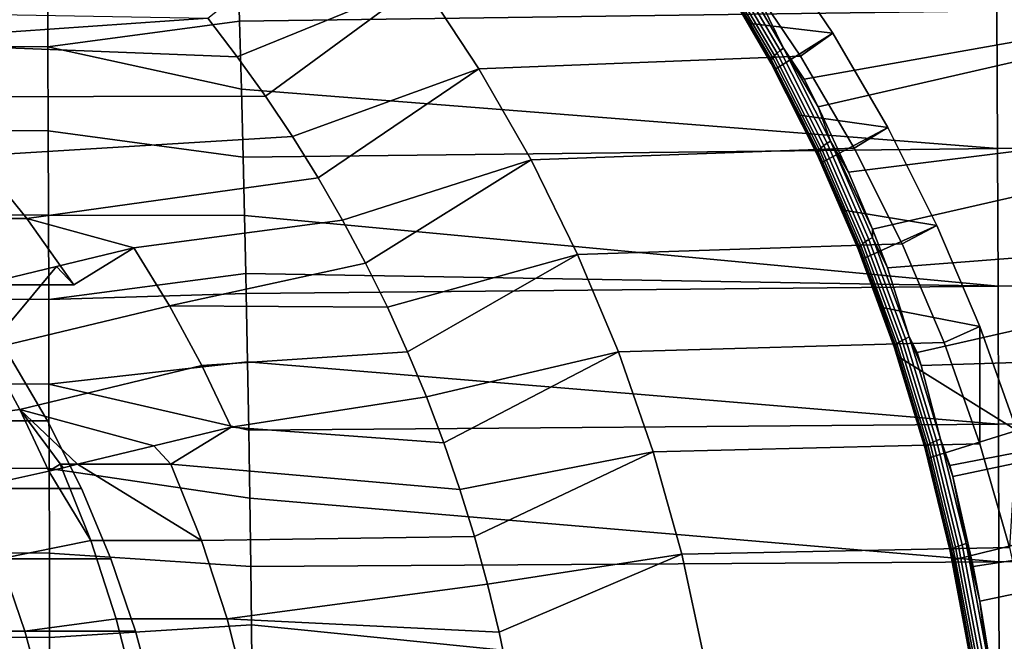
# Model space of a CAD drawing. Header units: metres. Extents: x -167 to 28, y -27 to 27.
# Tile 30 of 256: x -145.21 to -138.07, y 2.43 to 6.93. Entities that reach past the tile are written whole.
import ezdxf

# ---------------------------------------------------------------- set-up
doc = ezdxf.new("R2010")
doc.units = ezdxf.units.M
doc.layers.add('solid_12_065_021_XXX', color=7, linetype='CONTINUOUS')

msp = doc.modelspace()

# ---------------------------------------------------------------- linework, layer by layer
at = {"layer": 'solid_12_065_021_XXX'}
for points in [[(-143.628464, 6.662411, 99.838943), (-143.842026, 6.940525, 99.916672), (-142.748138, 7.809983, 100.28653), (-142.293381, 7.207198, 100.121017)], [(-140.101822, 7.226137, 105.092834), (-139.908066, 6.903431, 104.963005), (-139.311188, 6.83382, 106.465881), (-139.751404, 7.487547, 106.626106)], [(-139.97522, 7.30515, 106.707573), (-139.751404, 7.487547, 106.626106), (-139.311188, 6.83382, 106.465881), (-139.54541, 6.666854, 106.551132)], [(-140.046371, 7.371182, 104.864075), (-139.66803, 6.72502, 104.61142), (-139.692825, 6.706518, 104.625114), (-140.070023, 7.350945, 104.877342)], [(-140.046371, 7.371182, 104.864075), (-139.875336, 7.151129, 104.759468), (-139.66803, 6.72502, 104.61142)], [(-146.402832, 6.744381, 125.097946), (-145.002396, 6.734292, 124.752998), (-145.005203, 7.343646, 124.702477), (-146.390594, 7.353288, 125.045158)], [(-145.005203, 7.343646, 124.702477), (-145.002396, 6.734292, 124.752998), (-143.612427, 6.920525, 124.38311), (-143.623001, 7.278388, 124.354782)], [(-141.876099, 6.574573, 99.969131), (-142.293381, 7.207198, 100.121017), (-139.97522, 7.30515, 106.707573), (-139.54541, 6.666854, 106.551132)], [(-140.119232, 7.293074, 104.94323), (-139.745422, 6.653275, 104.692268), (-139.754013, 6.637977, 104.721214), (-140.126816, 7.276573, 104.971786)], [(-140.106979, 7.311324, 104.917496), (-139.732101, 6.670124, 104.666122), (-139.745422, 6.653275, 104.692268), (-140.119232, 7.293074, 104.94323)], [(-140.090424, 7.3308, 104.895325), (-139.714401, 6.688043, 104.643524), (-139.732101, 6.670124, 104.666122), (-140.106979, 7.311324, 104.917496)], [(-140.070023, 7.350945, 104.877342), (-139.692825, 6.706518, 104.625114), (-139.714401, 6.688043, 104.643524), (-140.090424, 7.3308, 104.895325)], [(-146.345093, 6.768268, 100.827713), (-159.270355, 6.940525, 105.532127), (-159.048218, 7.210845, 105.451271), (-143.842026, 6.940525, 99.916672)], [(-143.623001, 7.278388, 124.354782), (-143.612427, 6.920525, 124.38311), (-138.120132, 6.995918, 122.953148)], [(-140.126816, 7.276573, 104.971786), (-139.754013, 6.637977, 104.721214), (-139.757584, 6.624669, 104.752121), (-140.129501, 7.262293, 105.00235)], [(-140.129501, 7.262293, 105.00235), (-139.757584, 6.624669, 104.752121), (-139.756073, 6.613716, 104.784164), (-140.127243, 7.250625, 105.034103)], [(-140.127243, 7.250625, 105.034103), (-139.756073, 6.613716, 104.784164), (-139.749496, 6.605473, 104.816292), (-140.120087, 7.241951, 105.065987)], [(-140.120087, 7.241951, 105.065987), (-139.749496, 6.605473, 104.816292), (-140.101822, 7.226137, 105.092834)], [(-139.749496, 6.605473, 104.816292), (-139.908066, 6.903431, 104.963005), (-140.101822, 7.226137, 105.092834)], [(-139.66803, 6.72502, 104.61142), (-139.875336, 7.151129, 104.759468), (-135.211151, 7.264286, 103.172569), (-139.517197, 6.500062, 104.517128)], [(-139.416504, 6.299138, 104.447922), (-139.517197, 6.500062, 104.517128), (-135.211151, 7.264286, 103.172569)], [(-139.196365, 5.826438, 104.295021), (-139.416504, 6.299138, 104.447922), (-135.211151, 7.264286, 103.172569), (-134.809875, 6.373309, 102.864845)], [(-143.628464, 6.662411, 99.838943), (-142.293381, 7.207198, 100.121017), (-143.423584, 6.376627, 99.764374)], [(-143.22789, 6.083871, 99.693146), (-143.423584, 6.376627, 99.764374), (-142.293381, 7.207198, 100.121017), (-141.876099, 6.574573, 99.969131)], [(-132.627808, 7.071296, 121.523224), (-138.120132, 6.995918, 122.953148), (-138.115631, 5.998359, 123.036873), (-132.645248, 6.063205, 121.619957)], [(-146.345093, 6.768268, 100.827713), (-143.842026, 6.940525, 99.916672), (-143.628464, 6.662411, 99.838943)], [(-138.120132, 6.995918, 122.953148), (-143.612427, 6.920525, 124.38311), (-143.598709, 6.427046, 124.41983), (-138.115631, 5.998359, 123.036873)], [(-145.002396, 6.734292, 124.752998), (-143.598709, 6.427046, 124.41983), (-143.612427, 6.920525, 124.38311)], [(-139.908066, 6.903431, 104.963005), (-139.724014, 6.574127, 104.837997), (-139.311188, 6.83382, 106.465881)], [(-139.749496, 6.605473, 104.816292), (-139.724014, 6.574127, 104.837997), (-139.908066, 6.903431, 104.963005)], [(-139.724014, 6.574127, 104.837997), (-139.549774, 6.238707, 104.718254), (-138.911591, 6.15, 106.320442), (-139.311188, 6.83382, 106.465881)], [(-139.54541, 6.666854, 106.551132), (-139.311188, 6.83382, 106.465881), (-138.911591, 6.15, 106.320442), (-139.155731, 5.999982, 106.409302)], [(-146.414078, 6.134423, 125.14621), (-144.999863, 6.124232, 124.799164), (-145.002396, 6.734292, 124.752998), (-146.402832, 6.744381, 125.097946)], [(-145.920578, 6.371409, 100.673203), (-146.345093, 6.768268, 100.827713), (-143.628464, 6.662411, 99.838943), (-143.423584, 6.376627, 99.764374)], [(-145.002396, 6.734292, 124.752998), (-144.999863, 6.124232, 124.799164), (-143.586014, 5.933397, 124.453827), (-143.598709, 6.427046, 124.41983)], [(-139.66803, 6.72502, 104.61142), (-139.326233, 6.051418, 104.377701), (-139.352097, 6.034736, 104.391785), (-139.692825, 6.706518, 104.625114)], [(-139.66803, 6.72502, 104.61142), (-139.517197, 6.500062, 104.517128), (-139.416504, 6.299138, 104.447922)], [(-139.66803, 6.72502, 104.61142), (-139.416504, 6.299138, 104.447922), (-139.326233, 6.051418, 104.377701)], [(-141.497925, 5.914672, 99.831497), (-141.876099, 6.574573, 99.969131), (-139.54541, 6.666854, 106.551132), (-139.155731, 5.999982, 106.409302)], [(-139.745422, 6.653275, 104.692268), (-139.407837, 5.986445, 104.460136), (-139.417358, 5.972471, 104.489456), (-139.754013, 6.637977, 104.721214)], [(-139.732101, 6.670124, 104.666122), (-139.393478, 6.001777, 104.433601), (-139.407837, 5.986445, 104.460136), (-139.745422, 6.653275, 104.692268)], [(-139.714401, 6.688043, 104.643524), (-139.374725, 6.018029, 104.410599), (-139.393478, 6.001777, 104.433601), (-139.732101, 6.670124, 104.666122)], [(-139.692825, 6.706518, 104.625114), (-139.352097, 6.034736, 104.391785), (-139.374725, 6.018029, 104.410599), (-139.714401, 6.688043, 104.643524)], [(-143.22789, 6.083871, 99.693146), (-141.876099, 6.574573, 99.969131), (-143.04155, 5.784386, 99.62532)], [(-142.8647, 5.478434, 99.560959), (-143.04155, 5.784386, 99.62532), (-141.876099, 6.574573, 99.969131), (-141.497925, 5.914672, 99.831497)], [(-139.754013, 6.637977, 104.721214), (-139.417358, 5.972471, 104.489456), (-139.421799, 5.960256, 104.520699), (-139.757584, 6.624669, 104.752121)], [(-139.757584, 6.624669, 104.752121), (-139.421799, 5.960256, 104.520699), (-139.421005, 5.950137, 104.553032), (-139.756073, 6.613716, 104.784164)], [(-139.756073, 6.613716, 104.784164), (-139.421005, 5.950137, 104.553032), (-139.415009, 5.942437, 104.585411), (-139.749496, 6.605473, 104.816292)], [(-139.749496, 6.605473, 104.816292), (-139.415009, 5.942437, 104.585411), (-139.724014, 6.574127, 104.837997)], [(-139.415009, 5.942437, 104.585411), (-139.549774, 6.238707, 104.718254), (-139.724014, 6.574127, 104.837997)], [(-143.598709, 6.427046, 124.41983), (-143.586014, 5.933397, 124.453827), (-138.115631, 5.998359, 123.036873)], [(-145.522644, 5.944427, 100.528366), (-145.920578, 6.371409, 100.673203), (-143.423584, 6.376627, 99.764374), (-143.22789, 6.083871, 99.693146)], [(-139.021683, 5.412014, 104.172073), (-139.196365, 5.826438, 104.295021), (-134.809875, 6.373309, 102.864845)], [(-138.913284, 5.13335, 104.095078), (-139.021683, 5.412014, 104.172073), (-134.809875, 6.373309, 102.864845), (-134.475067, 5.475441, 102.600693)], [(-139.326233, 6.051418, 104.377701), (-139.416504, 6.299138, 104.447922), (-139.196365, 5.826438, 104.295021)], [(-139.549774, 6.238707, 104.718254), (-139.385437, 5.897589, 104.603981), (-138.911591, 6.15, 106.320442)], [(-139.415009, 5.942437, 104.585411), (-139.385437, 5.897589, 104.603981), (-139.549774, 6.238707, 104.718254)], [(-139.385437, 5.897589, 104.603981), (-139.231094, 5.551207, 104.49543), (-138.554901, 5.439823, 106.19062), (-138.911591, 6.15, 106.320442)], [(-139.155731, 5.999982, 106.409302), (-138.911591, 6.15, 106.320442), (-138.554901, 5.439823, 106.19062), (-138.807892, 5.307456, 106.2827)], [(-146.424286, 5.523518, 125.189941), (-144.997604, 5.513535, 124.840973), (-144.999863, 6.124232, 124.799164), (-146.414078, 6.134423, 125.14621)], [(-145.153214, 5.489368, 100.393906), (-145.522644, 5.944427, 100.528366), (-143.22789, 6.083871, 99.693146), (-143.04155, 5.784386, 99.62532)], [(-144.999863, 6.124232, 124.799164), (-144.997604, 5.513535, 124.840973), (-143.575989, 5.512564, 124.480659), (-143.586014, 5.933397, 124.453827)], [(-138.115631, 5.998359, 123.036873), (-143.586014, 5.933397, 124.453827), (-143.575989, 5.512564, 124.480659), (-138.111801, 4.999956, 123.107681)], [(-141.160446, 5.230161, 99.708656), (-141.497925, 5.914672, 99.831497), (-139.155731, 5.999982, 106.409302), (-138.807892, 5.307456, 106.2827)], [(-139.393478, 6.001777, 104.433601), (-139.092072, 5.308777, 104.222122), (-139.107346, 5.295074, 104.249031), (-139.407837, 5.986445, 104.460136)], [(-139.374725, 6.018029, 104.410599), (-139.072342, 5.323259, 104.198746), (-139.092072, 5.308777, 104.222122), (-139.393478, 6.001777, 104.433601)], [(-139.352097, 6.034736, 104.391785), (-139.048737, 5.338105, 104.179573), (-139.072342, 5.323259, 104.198746), (-139.374725, 6.018029, 104.410599)], [(-139.326233, 6.051418, 104.377701), (-139.021942, 5.35289, 104.165138), (-139.048737, 5.338105, 104.179573), (-139.352097, 6.034736, 104.391785)], [(-139.326233, 6.051418, 104.377701), (-139.196365, 5.826438, 104.295021), (-139.021683, 5.412014, 104.172073)], [(-139.326233, 6.051418, 104.377701), (-139.021683, 5.412014, 104.172073), (-139.021942, 5.35289, 104.165138)], [(-132.645248, 6.063205, 121.619957), (-138.115631, 5.998359, 123.036873), (-138.111801, 4.999956, 123.107681), (-132.659943, 5.054242, 121.701706)], [(-145.95697, 5.489373, 98.185631), (-146.326385, 5.944427, 98.320091), (-145.522644, 5.944427, 100.528366), (-145.153214, 5.489368, 100.393906)], [(-139.417358, 5.972471, 104.489456), (-139.117752, 5.28254, 104.278694), (-139.122986, 5.271537, 104.310265), (-139.421799, 5.960256, 104.520699)], [(-139.421799, 5.960256, 104.520699), (-139.122986, 5.271537, 104.310265), (-139.122879, 5.262369, 104.342888), (-139.421005, 5.950137, 104.553032)], [(-139.421005, 5.950137, 104.553032), (-139.122879, 5.262369, 104.342888), (-139.117447, 5.255323, 104.375519), (-139.415009, 5.942437, 104.585411)], [(-139.407837, 5.986445, 104.460136), (-139.107346, 5.295074, 104.249031), (-139.117752, 5.28254, 104.278694), (-139.417358, 5.972471, 104.489456)], [(-139.415009, 5.942437, 104.585411), (-139.117447, 5.255323, 104.375519), (-139.385437, 5.897589, 104.603981)], [(-142.8647, 5.478434, 99.560959), (-141.497925, 5.914672, 99.831497), (-142.697525, 5.166271, 99.500107)], [(-142.540192, 4.848274, 99.442848), (-142.697525, 5.166271, 99.500107), (-141.497925, 5.914672, 99.831497), (-141.160446, 5.230161, 99.708656)], [(-139.117447, 5.255323, 104.375519), (-139.231094, 5.551207, 104.49543), (-139.385437, 5.897589, 104.603981)], [(-143.04155, 5.784386, 99.62532), (-142.8647, 5.478434, 99.560959), (-144.377563, 5.276597, 100.111595), (-145.153214, 5.489368, 100.393906)], [(-146.433472, 4.911771, 125.229118), (-144.99559, 4.902271, 124.878418), (-144.997604, 5.513535, 124.840973), (-146.424286, 5.523518, 125.189941)], [(-144.99559, 4.902271, 124.878418), (-143.566711, 5.091681, 124.505516), (-143.575989, 5.512564, 124.480659), (-144.997604, 5.513535, 124.840973)], [(-143.575989, 5.512564, 124.480659), (-143.566711, 5.091681, 124.505516), (-138.111801, 4.999956, 123.107681)], [(-139.231094, 5.551207, 104.49543), (-139.086792, 5.20003, 104.392929), (-138.554901, 5.439823, 106.19062)], [(-139.117447, 5.255323, 104.375519), (-139.086792, 5.20003, 104.392929), (-139.231094, 5.551207, 104.49543)], [(-145.153214, 5.489368, 100.393906), (-144.814056, 5.008418, 100.270462), (-145.491119, 5.008418, 98.410225), (-145.95697, 5.489373, 98.185631)], [(-144.814056, 5.008418, 100.270462), (-145.153214, 5.489368, 100.393906), (-144.377563, 5.276597, 100.111595)], [(-142.8647, 5.478434, 99.560959), (-142.697525, 5.166271, 99.500107), (-144.120819, 4.857299, 100.018143), (-144.377563, 5.276597, 100.111595)], [(-139.086792, 5.20003, 104.392929), (-138.952576, 4.844481, 104.296638), (-138.242996, 4.707263, 106.077095), (-138.554901, 5.439823, 106.19062)], [(-138.756058, 4.631991, 103.975922), (-138.913284, 5.13335, 104.095078), (-134.475067, 5.475441, 102.600693), (-138.698349, 4.517963, 103.940727)], [(-138.807892, 5.307456, 106.2827), (-138.554901, 5.439823, 106.19062), (-138.242996, 4.707263, 106.077095), (-138.503372, 4.592223, 106.17186)], [(-138.668335, 4.423901, 103.919006), (-138.698349, 4.517963, 103.940727), (-134.475067, 5.475441, 102.600693), (-133.917572, 4.575104, 102.280571)], [(-139.021942, 5.35289, 104.165138), (-139.021683, 5.412014, 104.172073), (-138.913284, 5.13335, 104.095078)], [(-140.865067, 4.523942, 99.601151), (-141.160446, 5.230161, 99.708656), (-138.807892, 5.307456, 106.2827), (-138.503372, 4.592223, 106.17186)], [(-139.107346, 5.295074, 104.249031), (-138.844864, 4.58169, 104.061111), (-138.856064, 4.570709, 104.091103), (-139.117752, 5.28254, 104.278694)], [(-139.092072, 5.308777, 104.222122), (-138.828735, 4.593659, 104.033875), (-138.844864, 4.58169, 104.061111), (-139.107346, 5.295074, 104.249031)], [(-139.072342, 5.323259, 104.198746), (-138.808151, 4.606275, 104.010162), (-138.828735, 4.593659, 104.033875), (-139.092072, 5.308777, 104.222122)], [(-139.048737, 5.338105, 104.179573), (-138.783691, 4.619175, 103.990662), (-138.808151, 4.606275, 104.010162), (-139.072342, 5.323259, 104.198746)], [(-139.021942, 5.35289, 104.165138), (-138.756058, 4.631991, 103.975922), (-138.783691, 4.619175, 103.990662), (-139.048737, 5.338105, 104.179573)], [(-139.021942, 5.35289, 104.165138), (-138.913284, 5.13335, 104.095078), (-138.756058, 4.631991, 103.975922)], [(-144.939072, 5.141378, 99.253654), (-144.377563, 5.276597, 100.111595), (-144.120819, 4.857299, 100.018143), (-145.441132, 4.539943, 97.997879)], [(-144.814056, 5.008418, 100.270462), (-144.377563, 5.276597, 100.111595), (-144.939072, 5.141378, 99.253654)], [(-142.540192, 4.848274, 99.442848), (-141.160446, 5.230161, 99.708656), (-142.393036, 4.525047, 99.389282)], [(-142.256104, 4.196776, 99.339447), (-142.393036, 4.525047, 99.389282), (-141.160446, 5.230161, 99.708656), (-140.865067, 4.523942, 99.601151)], [(-139.117752, 5.28254, 104.278694), (-138.856064, 4.570709, 104.091103), (-138.862015, 4.561031, 104.122978), (-139.122986, 5.271537, 104.310265)], [(-139.122986, 5.271537, 104.310265), (-138.862015, 4.561031, 104.122978), (-138.862549, 4.552925, 104.155869), (-139.122879, 5.262369, 104.342888)], [(-139.122879, 5.262369, 104.342888), (-138.862549, 4.552925, 104.155869), (-138.857651, 4.546644, 104.188744), (-139.117447, 5.255323, 104.375519)], [(-139.117447, 5.255323, 104.375519), (-138.857651, 4.546644, 104.188744), (-139.086792, 5.20003, 104.392929)], [(-145.441132, 4.539943, 97.997879), (-145.491119, 5.008418, 98.410225), (-144.939072, 5.141378, 99.253654)], [(-144.814056, 5.008418, 100.270462), (-144.939072, 5.141378, 99.253654), (-145.491119, 5.008418, 98.410225)], [(-142.697525, 5.166271, 99.500107), (-142.540192, 4.848274, 99.442848), (-144.120819, 4.857299, 100.018143)], [(-138.857651, 4.546644, 104.188744), (-138.952576, 4.844481, 104.296638), (-139.086792, 5.20003, 104.392929)], [(-144.99559, 4.902271, 124.878418), (-143.56366, 4.945668, 124.51368), (-143.566711, 5.091681, 124.505516)], [(-143.566711, 5.091681, 124.505516), (-143.56366, 4.945668, 124.51368), (-138.111801, 4.999956, 123.107681)], [(-138.111801, 4.999956, 123.107681), (-143.56366, 4.945668, 124.51368), (-143.554001, 4.451282, 124.539551), (-138.108719, 4.000815, 123.165619)], [(-132.659943, 5.054242, 121.701706), (-138.111801, 4.999956, 123.107681), (-138.108719, 4.000815, 123.165619), (-132.672073, 4.044481, 121.768578)], [(-144.993851, 4.290508, 124.911484), (-143.554001, 4.451282, 124.539551), (-143.56366, 4.945668, 124.51368), (-144.99559, 4.902271, 124.878418)], [(-146.441635, 4.299286, 125.263733), (-144.993851, 4.290508, 124.911484), (-144.99559, 4.902271, 124.878418), (-146.433472, 4.911771, 125.229118)], [(-145.205948, 4.106431, 97.912277), (-145.441132, 4.539943, 97.997879), (-144.120819, 4.857299, 100.018143), (-143.885651, 4.423824, 99.932549)], [(-142.540192, 4.848274, 99.442848), (-142.393036, 4.525047, 99.389282), (-143.885651, 4.423824, 99.932549), (-144.120819, 4.857299, 100.018143)], [(-138.952576, 4.844481, 104.296638), (-138.828445, 4.485038, 104.206848), (-137.976517, 3.953803, 105.980103), (-138.242996, 4.707263, 106.077095)], [(-138.857651, 4.546644, 104.188744), (-138.828445, 4.485038, 104.206848), (-138.952576, 4.844481, 104.296638)], [(-138.243423, 3.857268, 106.077248), (-138.503372, 4.592223, 106.17186), (-138.242996, 4.707263, 106.077095)], [(-138.243423, 3.857268, 106.077248), (-138.242996, 4.707263, 106.077095), (-137.976517, 3.953803, 105.980103), (-138.029221, 3.105805, 105.999283)], [(-140.613052, 3.799012, 99.509422), (-140.865067, 4.523942, 99.601151), (-138.503372, 4.592223, 106.17186), (-138.243423, 3.857268, 106.077248)], [(-138.856064, 4.570709, 104.091103), (-138.633102, 3.839577, 103.928734), (-138.639709, 3.83133, 103.960884), (-138.862015, 4.561031, 104.122978)], [(-138.844864, 4.58169, 104.061111), (-138.621216, 3.848904, 103.89846), (-138.633102, 3.839577, 103.928734), (-138.856064, 4.570709, 104.091103)], [(-138.828735, 4.593659, 104.033875), (-138.604355, 3.859042, 103.870918), (-138.621216, 3.848904, 103.89846), (-138.844864, 4.58169, 104.061111)], [(-138.808151, 4.606275, 104.010162), (-138.583023, 3.869703, 103.846916), (-138.604355, 3.859042, 103.870918), (-138.828735, 4.593659, 104.033875)], [(-138.783691, 4.619175, 103.990662), (-138.557816, 3.88058, 103.827126), (-138.583023, 3.869703, 103.846916), (-138.808151, 4.606275, 104.010162)], [(-138.756058, 4.631991, 103.975922), (-138.529465, 3.891363, 103.812119), (-138.557816, 3.88058, 103.827126), (-138.783691, 4.619175, 103.990662)], [(-138.756058, 4.631991, 103.975922), (-138.698349, 4.517963, 103.940727), (-138.668335, 4.423901, 103.919006)], [(-138.756058, 4.631991, 103.975922), (-138.668335, 4.423901, 103.919006), (-138.529465, 3.891363, 103.812119)], [(-138.529465, 3.891363, 103.812119), (-138.668335, 4.423901, 103.919006), (-133.917572, 4.575104, 102.280571), (-138.461716, 3.701216, 103.768211)], [(-138.441025, 3.619828, 103.752998), (-138.461716, 3.701216, 103.768211), (-133.917572, 4.575104, 102.280571)], [(-138.29335, 2.968406, 103.643799), (-138.441025, 3.619828, 103.752998), (-133.917572, 4.575104, 102.280571), (-133.702438, 3.665748, 102.100983)], [(-145.282745, 4.498078, 100.441048), (-145.005142, 4.025027, 100.340012), (-158.107254, 4.025027, 105.108788), (-157.829636, 4.498078, 105.007744)], [(-145.808868, 4.025, 98.131729), (-146.086502, 4.498079, 98.232773), (-145.441132, 4.539943, 97.997879), (-145.205948, 4.106431, 97.912277)], [(-146.086502, 4.498079, 98.232773), (-145.808868, 4.025, 98.131729), (-145.005142, 4.025027, 100.340012), (-145.282745, 4.498078, 100.441048)], [(-142.393036, 4.525047, 99.389282), (-142.256104, 4.196776, 99.339447), (-143.672791, 3.977558, 99.85508), (-143.885651, 4.423824, 99.932549)], [(-142.256104, 4.196776, 99.339447), (-140.865067, 4.523942, 99.601151), (-142.129501, 3.863671, 99.293365)], [(-142.013412, 3.526172, 99.251106), (-142.129501, 3.863671, 99.293365), (-140.865067, 4.523942, 99.601151), (-140.613052, 3.799012, 99.509422)], [(-138.862015, 4.561031, 104.122978), (-138.639709, 3.83133, 103.960884), (-138.640808, 3.824393, 103.994019), (-138.862549, 4.552925, 104.155869)], [(-138.862549, 4.552925, 104.155869), (-138.640808, 3.824393, 103.994019), (-138.636383, 3.818979, 104.027115), (-138.857651, 4.546644, 104.188744)], [(-138.857651, 4.546644, 104.188744), (-138.636383, 3.818979, 104.027115), (-138.828445, 4.485038, 104.206848)], [(-144.993851, 4.290508, 124.911484), (-143.545364, 3.956815, 124.562698), (-143.554001, 4.451282, 124.539551)], [(-143.554001, 4.451282, 124.539551), (-143.545364, 3.956815, 124.562698), (-138.108719, 4.000815, 123.165619)], [(-138.828445, 4.485038, 104.206848), (-138.610489, 3.755965, 104.047356), (-137.976517, 3.953803, 105.980103)], [(-138.636383, 3.818979, 104.027115), (-138.610489, 3.755965, 104.047356), (-138.828445, 4.485038, 104.206848)], [(-144.234299, 3.84234, 98.997139), (-145.205948, 4.106431, 97.912277), (-143.885651, 4.423824, 99.932549), (-143.672791, 3.977558, 99.85508)], [(-146.448746, 3.686168, 125.293777), (-144.992371, 3.678316, 124.940178), (-144.993851, 4.290508, 124.911484), (-146.441635, 4.299286, 125.263733)], [(-144.993851, 4.290508, 124.911484), (-144.992371, 3.678316, 124.940178), (-143.537735, 3.462322, 124.583122), (-143.545364, 3.956815, 124.562698)], [(-142.256104, 4.196776, 99.339447), (-142.129501, 3.863671, 99.293365), (-143.672791, 3.977558, 99.85508)], [(-145.562698, 3.532597, 98.042122), (-145.808868, 4.025, 98.131729), (-145.205948, 4.106431, 97.912277), (-144.99472, 3.659192, 97.835396)], [(-144.890701, 3.684246, 97.994293), (-144.99472, 3.659192, 97.835396), (-145.205948, 4.106431, 97.912277)], [(-144.786346, 3.70938, 98.153709), (-144.890701, 3.684246, 97.994293), (-145.205948, 4.106431, 97.912277)], [(-144.234299, 3.84234, 98.997139), (-144.786346, 3.70938, 98.153709), (-145.205948, 4.106431, 97.912277)], [(-145.005142, 4.025027, 100.340012), (-144.758972, 3.532653, 100.250412), (-158.353409, 3.532653, 105.198387), (-158.107254, 4.025027, 105.108788)], [(-145.562698, 3.532597, 98.042122), (-144.758972, 3.532653, 100.250412), (-145.005142, 4.025027, 100.340012), (-145.808868, 4.025, 98.131729)], [(-138.108719, 4.000815, 123.165619), (-143.545364, 3.956815, 124.562698), (-143.537735, 3.462322, 124.583122), (-138.106049, 3.001045, 123.210609)], [(-132.672073, 4.044481, 121.768578), (-138.108719, 4.000815, 123.165619), (-138.106049, 3.001045, 123.210609), (-132.680969, 3.034005, 121.820412)], [(-144.234299, 3.84234, 98.997139), (-143.672791, 3.977558, 99.85508), (-144.109283, 3.70938, 100.013947)], [(-142.013412, 3.526172, 99.251106), (-144.109283, 3.70938, 100.013947), (-143.672791, 3.977558, 99.85508), (-142.129501, 3.863671, 99.293365)], [(-138.4328, 3.015733, 103.915535), (-137.756821, 3.183047, 105.900139), (-137.976517, 3.953803, 105.980103), (-138.610489, 3.755965, 104.047356)], [(-140.405426, 3.058339, 99.433853), (-140.613052, 3.799012, 99.509422), (-138.243423, 3.857268, 106.077248), (-138.029221, 3.105805, 105.999283)], [(-138.604355, 3.859042, 103.870918), (-138.419617, 3.107825, 103.734894), (-138.437103, 3.099603, 103.762688), (-138.621216, 3.848904, 103.89846)], [(-138.583023, 3.869703, 103.846916), (-138.397659, 3.116454, 103.71064), (-138.419617, 3.107825, 103.734894), (-138.604355, 3.859042, 103.870918)], [(-138.557816, 3.88058, 103.827126), (-138.371826, 3.125241, 103.690613), (-138.397659, 3.116454, 103.71064), (-138.583023, 3.869703, 103.846916)], [(-138.529465, 3.891363, 103.812119), (-138.342896, 3.133936, 103.675385), (-138.371826, 3.125241, 103.690613), (-138.557816, 3.88058, 103.827126)], [(-138.529465, 3.891363, 103.812119), (-138.461716, 3.701216, 103.768211), (-138.441025, 3.619828, 103.752998)], [(-138.529465, 3.891363, 103.812119), (-138.441025, 3.619828, 103.752998), (-138.342896, 3.133936, 103.675385)], [(-144.109283, 3.70938, 100.013947), (-144.786346, 3.70938, 98.153709), (-144.234299, 3.84234, 98.997139)], [(-142.013412, 3.526172, 99.251106), (-140.613052, 3.799012, 99.509422), (-141.90802, 3.184907, 99.212753)], [(-141.813446, 2.840188, 99.178329), (-141.90802, 3.184907, 99.212753), (-140.613052, 3.799012, 99.509422), (-140.405426, 3.058339, 99.433853)], [(-138.639709, 3.83133, 103.960884), (-138.456726, 3.085301, 103.8256), (-138.458313, 3.079626, 103.858948), (-138.640808, 3.824393, 103.994019)], [(-138.640808, 3.824393, 103.994019), (-138.458313, 3.079626, 103.858948), (-138.454315, 3.075171, 103.892242), (-138.636383, 3.818979, 104.027115)], [(-138.633102, 3.839577, 103.928734), (-138.449585, 3.092023, 103.793213), (-138.456726, 3.085301, 103.8256), (-138.639709, 3.83133, 103.960884)], [(-138.636383, 3.818979, 104.027115), (-138.454315, 3.075171, 103.892242), (-138.610489, 3.755965, 104.047356)], [(-138.621216, 3.848904, 103.89846), (-138.437103, 3.099603, 103.762688), (-138.449585, 3.092023, 103.793213), (-138.633102, 3.839577, 103.928734)], [(-138.454315, 3.075171, 103.892242), (-138.4328, 3.015733, 103.915535), (-138.610489, 3.755965, 104.047356)], [(-146.454803, 3.072521, 125.319237), (-144.991135, 3.065762, 124.96447), (-144.992371, 3.678316, 124.940178), (-146.448746, 3.686168, 125.293777)], [(-144.99472, 3.659192, 97.835396), (-144.691193, 3.156292, 97.72493), (-145.349197, 3.023388, 97.964424), (-145.562698, 3.532597, 98.042122)], [(-144.913025, 3.70938, 97.805672), (-144.99472, 3.659192, 97.835396), (-144.890701, 3.684246, 97.994293)], [(-144.691193, 3.156292, 97.72493), (-144.99472, 3.659192, 97.835396), (-144.913025, 3.70938, 97.805672)], [(-144.992371, 3.678316, 124.940178), (-144.991135, 3.065762, 124.96447), (-143.531128, 2.96786, 124.60083), (-143.537735, 3.462322, 124.583122)], [(-144.913025, 3.70938, 97.805672), (-144.890701, 3.684246, 97.994293), (-144.786346, 3.70938, 98.153709)], [(-144.691193, 3.156292, 97.72493), (-144.913025, 3.70938, 97.805672), (-144.786346, 3.70938, 98.153709), (-143.887466, 3.156332, 99.933212)], [(-143.887466, 3.156332, 99.933212), (-144.786346, 3.70938, 98.153709), (-144.109283, 3.70938, 100.013947)], [(-143.887466, 3.156332, 99.933212), (-144.109283, 3.70938, 100.013947), (-142.013412, 3.526172, 99.251106), (-141.90802, 3.184907, 99.212753)], [(-138.244919, 2.718153, 103.607758), (-138.29335, 2.968406, 103.643799), (-133.702438, 3.665748, 102.100983)], [(-138.163147, 2.228608, 103.5466), (-138.244919, 2.718153, 103.607758), (-133.702438, 3.665748, 102.100983), (-133.541504, 2.752463, 101.962921)], [(-138.342896, 3.133936, 103.675385), (-138.441025, 3.619828, 103.752998), (-138.29335, 2.968406, 103.643799)], [(-144.758972, 3.532653, 100.250412), (-144.545441, 3.023368, 100.172699), (-158.56694, 3.023368, 105.2761), (-158.353409, 3.532653, 105.198387)], [(-145.562698, 3.532597, 98.042122), (-145.349197, 3.023388, 97.964424), (-144.545441, 3.023368, 100.172699), (-144.758972, 3.532653, 100.250412)], [(-143.537735, 3.462322, 124.583122), (-143.531128, 2.96786, 124.60083), (-138.106049, 3.001045, 123.210609)], [(-144.691193, 3.156292, 97.72493), (-144.5056, 2.588312, 97.657372), (-145.169296, 2.499511, 97.898941), (-145.349197, 3.023388, 97.964424)], [(-144.5056, 2.588312, 97.657372), (-144.691193, 3.156292, 97.72493), (-143.887466, 3.156332, 99.933212), (-143.701859, 2.588334, 99.865654)], [(-143.701859, 2.588334, 99.865654), (-143.887466, 3.156332, 99.933212), (-141.90802, 3.184907, 99.212753), (-141.813446, 2.840188, 99.178329)], [(-138.295135, 2.267162, 103.812248), (-137.585205, 2.399767, 105.837677), (-137.756821, 3.183047, 105.900139), (-138.4328, 3.015733, 103.915535)], [(-146.459808, 2.458449, 125.340096), (-144.990143, 2.452917, 124.984375), (-144.991135, 3.065762, 124.96447), (-146.454803, 3.072521, 125.319237)], [(-140.243011, 2.304919, 99.374741), (-140.405426, 3.058339, 99.433853), (-138.029221, 3.105805, 105.999283), (-137.861679, 2.341105, 105.938301)], [(-138.456726, 3.085301, 103.8256), (-138.313705, 2.325877, 103.718628), (-138.315689, 2.321546, 103.752151), (-138.458313, 3.079626, 103.858948)], [(-138.458313, 3.079626, 103.858948), (-138.315689, 2.321546, 103.752151), (-138.312012, 2.318129, 103.785606), (-138.454315, 3.075171, 103.892242)], [(-138.449585, 3.092023, 103.793213), (-138.306122, 2.330994, 103.686043), (-138.313705, 2.325877, 103.718628), (-138.456726, 3.085301, 103.8256)], [(-138.454315, 3.075171, 103.892242), (-138.312012, 2.318129, 103.785606), (-138.4328, 3.015733, 103.915535)], [(-138.437103, 3.099603, 103.762688), (-138.293167, 2.336752, 103.655319), (-138.306122, 2.330994, 103.686043), (-138.449585, 3.092023, 103.793213)], [(-138.419617, 3.107825, 103.734894), (-138.275192, 2.342986, 103.627327), (-138.293167, 2.336752, 103.655319), (-138.437103, 3.099603, 103.762688)], [(-138.397659, 3.116454, 103.71064), (-138.252731, 2.349517, 103.602867), (-138.275192, 2.342986, 103.627327), (-138.419617, 3.107825, 103.734894)], [(-138.371826, 3.125241, 103.690613), (-138.226425, 2.356159, 103.582649), (-138.252731, 2.349517, 103.602867), (-138.397659, 3.116454, 103.71064)], [(-138.342896, 3.133936, 103.675385), (-138.197021, 2.362721, 103.567245), (-138.226425, 2.356159, 103.582649), (-138.371826, 3.125241, 103.690613)], [(-138.342896, 3.133936, 103.675385), (-138.29335, 2.968406, 103.643799), (-138.244919, 2.718153, 103.607758)], [(-138.342896, 3.133936, 103.675385), (-138.244919, 2.718153, 103.607758), (-138.197021, 2.362721, 103.567245)], [(-144.545441, 3.023368, 100.172699), (-144.365555, 2.49953, 100.107224), (-158.746826, 2.49953, 105.341576), (-158.56694, 3.023368, 105.2761)], [(-145.349197, 3.023388, 97.964424), (-145.169296, 2.499511, 97.898941), (-144.365555, 2.49953, 100.107224), (-144.545441, 3.023368, 100.172699)], [(-144.991135, 3.065762, 124.96447), (-144.990143, 2.452917, 124.984375), (-143.526276, 2.544946, 124.613808), (-143.531128, 2.96786, 124.60083)], [(-138.106049, 3.001045, 123.210609), (-143.531128, 2.96786, 124.60083), (-143.526276, 2.544946, 124.613808), (-138.104019, 2.00075, 123.242714)], [(-141.813446, 2.840188, 99.178329), (-140.405426, 3.058339, 99.433853), (-141.729691, 2.492123, 99.14785)], [(-141.656921, 2.141232, 99.121353), (-141.729691, 2.492123, 99.14785), (-140.405426, 3.058339, 99.433853), (-140.243011, 2.304919, 99.374741)], [(-138.312012, 2.318129, 103.785606), (-138.295135, 2.267162, 103.812248), (-138.4328, 3.015733, 103.915535)], [(-132.680969, 3.034005, 121.820412), (-138.106049, 3.001045, 123.210609), (-138.104019, 2.00075, 123.242714), (-132.687073, 2.022883, 121.857368)], [(-143.701859, 2.588334, 99.865654), (-141.813446, 2.840188, 99.178329), (-141.729691, 2.492123, 99.14785)], [(-138.197021, 2.362721, 103.567245), (-138.244919, 2.718153, 103.607758), (-138.163147, 2.228608, 103.5466)], [(-138.106918, 1.813269, 103.504349), (-138.163147, 2.228608, 103.5466), (-133.541504, 2.752463, 101.962921)], [(-138.070892, 1.485035, 103.477158), (-138.106918, 1.813269, 103.504349), (-133.541504, 2.752463, 101.962921), (-133.4272, 1.836279, 101.864182)], [(-144.5056, 2.588312, 97.657372), (-144.357086, 2.008121, 97.603325), (-145.023926, 1.963676, 97.846031), (-145.169296, 2.499511, 97.898941)], [(-144.357086, 2.008121, 97.603325), (-144.5056, 2.588312, 97.657372), (-143.701859, 2.588334, 99.865654), (-143.553345, 2.008111, 99.8116)], [(-143.553345, 2.008111, 99.8116), (-143.701859, 2.588334, 99.865654), (-141.729691, 2.492123, 99.14785), (-141.656921, 2.141232, 99.121353)], [(-144.365555, 2.49953, 100.107224), (-144.220184, 1.963678, 100.054306), (-158.892197, 1.963678, 105.394485), (-158.746826, 2.49953, 105.341576)], [(-145.169296, 2.499511, 97.898941), (-145.023926, 1.963676, 97.846031), (-144.220184, 1.963678, 100.054306), (-144.365555, 2.49953, 100.107224)], [(-144.989395, 1.83985, 124.99987), (-143.52095, 1.978288, 124.628075), (-143.526276, 2.544946, 124.613808), (-144.990143, 2.452917, 124.984375)], [(-143.526276, 2.544946, 124.613808), (-143.52095, 1.978288, 124.628075), (-138.104019, 2.00075, 123.242714)], [(-146.463745, 1.844056, 125.356354), (-144.989395, 1.83985, 124.99987), (-144.990143, 2.452917, 124.984375), (-146.459808, 2.458449, 125.340096)]]:
    msp.add_3dface(points, dxfattribs=at)

doc.saveas('drawing.dxf')
